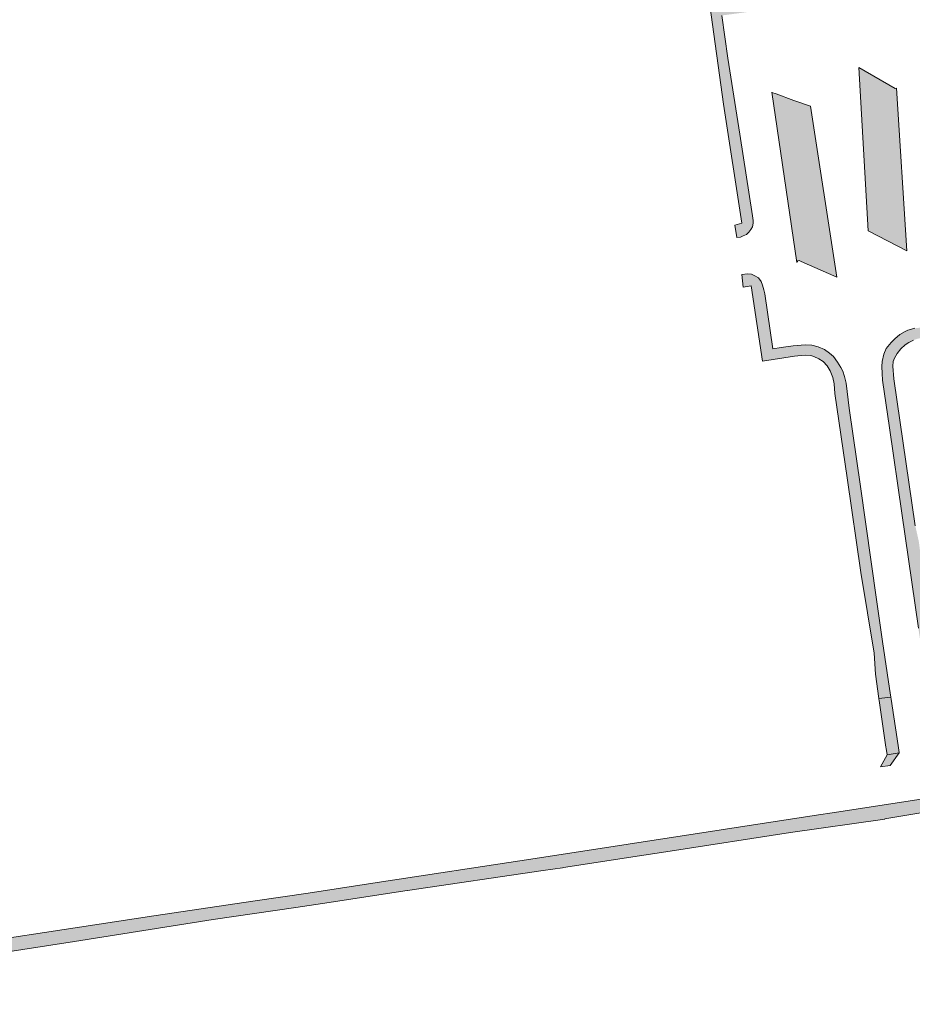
# Model space of a CAD drawing. Extents: x 97094 to 109644, y 463509 to 471969.
# Tile 129 of 256: x 102817 to 102949, y 468459 to 468606. Entities that reach past the tile are written whole.
import ezdxf

# ---------------------------------------------------------------- set-up
doc = ezdxf.new("R2010")
doc.units = 0
doc.layers.add('109 Onkruidbestrijding elementen', color=6, linetype='Continuous', lineweight=20, true_color=0xff00ff)

msp = doc.modelspace()

# ---------------------------------------------------------------- hatches: boundary and pattern name
at = {"layer": '109 Onkruidbestrijding elementen', "true_color": 0xff00ff}
for points in [[(102919.07, 468607.82), (102921.1, 468593.1), (102923.81, 468575.42), (102922.8, 468575.13), (102923.08, 468573.28), (102923.6, 468573.34), (102924, 468573.52), (102924.49, 468573.73), (102924.85, 468574.07), (102925.16, 468574.47), (102925.4, 468574.85), (102925.51, 468575.41), (102925.51, 468575.83), (102925.4, 468576.52), (102923.5, 468588.65), (102921.72, 468599.95), (102920.84, 468606.28), (102929.14, 468607.39), (102939.52, 468608.86), (102942.05, 468609.13), (102943.07, 468609.33), (102943.67, 468609.58), (102944.21, 468609.89), (102944.66, 468610.27), (102945.16, 468610.78), (102945.61, 468611.33), (102945.99, 468611.81), (102946.3, 468612.27), (102946.46, 468612.64), (102946.67, 468613.47), (102946.81, 468614), (102946.83, 468615.02), (102946.73, 468615.91), (102946.43, 468621.13), (102945.98, 468629.47), (102945.48, 468637.08), (102945.03, 468644), (102944.99, 468644.81), (102944.82, 468648.02), (102944.7, 468649.94), (102944.58, 468651.19), (102944.31, 468652.76), (102944.18, 468652.83), (102943.14, 468652.72), (102943.32, 468652.35), (102943.5, 468651.92), (102943.61, 468651.32), (102943.63, 468650.42), (102943.65, 468650.13), (102943.74, 468648.84), (102943.95, 468645.67), (102944.15, 468642.78), (102944.8, 468631.47), (102945.45, 468615.13), (102945.38, 468614.14), (102945.16, 468613.3), (102944.87, 468612.57), (102944.5, 468611.99), (102943.89, 468611.42), (102943.38, 468611.1), (102942.64, 468610.87), (102941.55, 468610.71), (102937.57, 468610.19), (102932.07, 468609.51), (102924.8, 468608.62), (102921.77, 468608.29), (102919.07, 468607.82)], [(102961.46, 468595.72), (102954.22, 468595.03), (102953.46, 468609.01), (102953.11, 468613.63), (102952.01, 468631.97), (102951.49, 468641.13), (102951.46, 468642.06), (102951.52, 468642.84), (102951.68, 468643.37), (102951.94, 468643.91), (102952.29, 468644.54), (102952.62, 468644.91), (102953.12, 468645.29), (102953.61, 468645.76), (102954.07, 468645.99), (102954.49, 468646.16), (102951.3, 468645.71), (102951.05, 468645.42), (102950.5, 468644.57), (102950.18, 468643.79), (102949.93, 468642.95), (102949.89, 468642.31), (102949.88, 468641.58), (102950.12, 468637.29), (102950.79, 468625.9), (102951.41, 468614.7), (102951.77, 468608.26), (102952.46, 468597.18), (102952.83, 468591.16), (102954.46, 468591.26), (102954.34, 468593.44), (102959.51, 468593.95), (102960.53, 468577.2), (102958.62, 468577.08), (102958.62, 468577.03), (102958.69, 468575.76), (102958.69, 468575.76), (102960.6, 468575.86), (102961.22, 468565.41), (102959.32, 468565.3), (102959.32, 468565.27), (102959.33, 468564.87), (102959.44, 468561.11), (102959.12, 468561.03), (102954.44, 468560.44), (102954.4, 468560.44), (102950.72, 468559.95), (102949.55, 468559.79), (102949.02, 468559.68), (102948.51, 468559.5), (102948.08, 468559.34), (102947.29, 468558.86), (102946.54, 468558.25), (102946.02, 468557.7), (102945.29, 468556.78), (102944.92, 468555.96), (102944.67, 468554.88), (102944.63, 468554.14), (102944.67, 468553.07), (102944.74, 468552.1), (102945.74, 468545.02), (102947.58, 468532.32), (102950.05, 468515.24), (102950.37, 468513.11), (102952.04, 468512.97), (102950.14, 468528.01), (102949.6, 468530.45), (102946.39, 468552.28), (102946.26, 468554.16), (102946.3, 468554.85), (102946.49, 468555.36), (102946.9, 468556.04), (102947.47, 468556.75), (102948.09, 468557.33), (102948.64, 468557.68), (102949.33, 468558.03), (102949.99, 468558.26), (102950.74, 468558.37), (102951.49, 468558.46), (102954.47, 468558.82), (102961.64, 468559.75), (102962.15, 468555.44), (102962.84, 468549.39), (102963.67, 468541.19), (102964.79, 468530.63), (102966.93, 468530.79), (102965.3, 468543.85), (102963.49, 468560.65), (102963.2, 468565.61), (102961.56, 468594.02), (102961.46, 468595.72)], [(102946.82, 468595.48), (102946.81, 468595.47), (102946.61, 468595.42), (102941.2, 468598.56), (102942.6, 468574.28), (102948.35, 468571.31), (102946.82, 468595.48)], [(102928.26, 468594.87), (102931.99, 468569.58), (102932.04, 468569.68), (102932.13, 468569.81), (102932.34, 468569.87), (102932.65, 468569.71), (102937.93, 468567.38), (102934.04, 468592.82), (102931.54, 468593.65), (102928.94, 468594.63), (102928.29, 468594.83), (102928.26, 468594.87)], [(102944.19, 468504.76), (102945.96, 468504.99), (102945.76, 468506.26), (102944.72, 468513.26), (102943.81, 468519.51), (102941.43, 468536.26), (102939.75, 468547.9), (102939.3, 468551.62), (102939.08, 468552.62), (102938.85, 468553.43), (102938.54, 468553.99), (102938.06, 468554.76), (102937.43, 468555.59), (102936.84, 468556.11), (102936.09, 468556.63), (102935.15, 468557.04), (102934.23, 468557.27), (102933.21, 468557.36), (102931.45, 468557.2), (102929.69, 468556.96), (102928.42, 468556.72), (102927.22, 468564.9), (102927.09, 468565.53), (102926.89, 468566.19), (102926.71, 468566.73), (102926.28, 468567.28), (102925.73, 468567.61), (102925.25, 468567.82), (102924.66, 468567.88), (102923.81, 468567.78), (102924.01, 468565.93), (102925.22, 468566.08), (102926.89, 468554.91), (102931.65, 468555.65), (102932.64, 468555.73), (102933.25, 468555.78), (102934.07, 468555.75), (102934.5, 468555.59), (102935.27, 468555.24), (102935.92, 468554.86), (102936.5, 468554.2), (102936.96, 468553.45), (102937.35, 468552.5), (102937.53, 468551.53), (102937.65, 468550.1), (102939.48, 468537.56), (102941.51, 468523.49), (102943.48, 468511.53), (102943.66, 468508.41), (102944.19, 468504.76)], [(102944.19, 468504.76), (102944.2, 468504.7), (102944.23, 468504.46), (102945.24, 468497.54), (102945.27, 468497.33), (102945.4, 468496.41), (102947.19, 468496.7), (102947.22, 468496.74), (102947.05, 468497.8), (102946, 468504.68), (102945.96, 468504.99), (102944.19, 468504.76)], [(102897.17, 468479.64), (102897.31, 468479.66), (102908.61, 468481.41), (102913.15, 468482.11), (102931.07, 468484.89), (102945.06, 468486.87), (102945.08, 468486.88), (102964.7, 468490.16), (102976.01, 468491.7), (102985.15, 468492.95), (103000, 468495.35), (103011.49, 468497.2), (103011.24, 468499.18), (103008.38, 468498.75), (103000, 468497.44), (102984.77, 468495.05), (102967.68, 468492.45), (102964.34, 468491.94), (102937.89, 468487.91), (102934.55, 468487.4), (102893.13, 468481.02), (102868.98, 468477.32), (102859.37, 468475.85), (102851.5, 468474.7), (102836.45, 468472.5), (102798.69, 468466.72), (102776.65, 468463.46), (102776.33, 468463.41), (102762.26, 468461.34), (102762.61, 468459.34), (102762.82, 468459.37), (102785.58, 468462.64), (102824.68, 468468.68), (102845.26, 468471.94), (102857.54, 468473.72), (102861.51, 468474.3), (102874.11, 468476.23), (102874.13, 468476.24), (102894.29, 468479.21), (102897.17, 468479.64)], [(102944.45, 468494.62), (102945.87, 468494.8), (102947.19, 468496.7), (102945.4, 468496.41), (102944.45, 468494.62)]]:
    msp.add_hatch(color=6, dxfattribs=at).paths.add_polyline_path(points)

# ---------------------------------------------------------------- linework, layer by layer
at = {"layer": '109 Onkruidbestrijding elementen', "color": 3, "true_color": 0x00ff00}
for points in [[(102919.07, 468607.82), (102921.1, 468593.1), (102923.81, 468575.42), (102922.8, 468575.13), (102923.08, 468573.28), (102923.6, 468573.34), (102924, 468573.52), (102924.49, 468573.73), (102924.85, 468574.07), (102925.16, 468574.47), (102925.4, 468574.85), (102925.51, 468575.41), (102925.51, 468575.83), (102925.4, 468576.52), (102923.5, 468588.65), (102921.72, 468599.95), (102920.84, 468606.28)], [(102949.55, 468559.79), (102949.02, 468559.68), (102948.51, 468559.5), (102948.08, 468559.34), (102947.29, 468558.86), (102946.54, 468558.25), (102946.02, 468557.7), (102945.29, 468556.78), (102944.92, 468555.96), (102944.67, 468554.88), (102944.63, 468554.14), (102944.67, 468553.07), (102944.74, 468552.1), (102945.74, 468545.02), (102947.58, 468532.32), (102950.05, 468515.24)], [(102949.6, 468530.45), (102946.39, 468552.28), (102946.26, 468554.16), (102946.3, 468554.85), (102946.49, 468555.36), (102946.9, 468556.04), (102947.47, 468556.75), (102948.09, 468557.33), (102948.64, 468557.68), (102949.33, 468558.03)], [(102964.34, 468491.94), (102937.89, 468487.91), (102934.55, 468487.4), (102893.13, 468481.02), (102868.98, 468477.32), (102859.37, 468475.85), (102851.5, 468474.7), (102836.45, 468472.5), (102798.69, 468466.72)], [(102785.58, 468462.64), (102824.68, 468468.68), (102845.26, 468471.94), (102857.54, 468473.72), (102861.51, 468474.3), (102874.11, 468476.23), (102874.13, 468476.24), (102894.29, 468479.21), (102897.17, 468479.64), (102897.17, 468479.64), (102897.31, 468479.66), (102908.61, 468481.41), (102913.15, 468482.11), (102931.07, 468484.89), (102945.06, 468486.87), (102945.08, 468486.88), (102964.7, 468490.16)]]:
    msp.add_lwpolyline(points, dxfattribs=at)
for points in [[(102946.82, 468595.48), (102946.81, 468595.47), (102946.61, 468595.42), (102941.2, 468598.56), (102942.6, 468574.28), (102948.35, 468571.31), (102946.82, 468595.48)], [(102928.26, 468594.87), (102931.99, 468569.58), (102932.04, 468569.68), (102932.13, 468569.81), (102932.34, 468569.87), (102932.65, 468569.71), (102937.93, 468567.38), (102934.04, 468592.82), (102931.54, 468593.65), (102928.94, 468594.63), (102928.29, 468594.83), (102928.26, 468594.87)], [(102944.19, 468504.76), (102945.96, 468504.99), (102945.76, 468506.26), (102944.72, 468513.26), (102943.81, 468519.51), (102941.43, 468536.26), (102939.75, 468547.9), (102939.3, 468551.62), (102939.08, 468552.62), (102938.85, 468553.43), (102938.54, 468553.99), (102938.06, 468554.76), (102937.43, 468555.59), (102936.84, 468556.11), (102936.09, 468556.63), (102935.15, 468557.04), (102934.23, 468557.27), (102933.21, 468557.36), (102931.45, 468557.2), (102929.69, 468556.96), (102928.42, 468556.72), (102927.22, 468564.9), (102927.09, 468565.53), (102926.89, 468566.19), (102926.71, 468566.73), (102926.28, 468567.28), (102925.73, 468567.61), (102925.25, 468567.82), (102924.66, 468567.88), (102923.81, 468567.78), (102924.01, 468565.93), (102925.22, 468566.08), (102926.89, 468554.91), (102931.65, 468555.65), (102932.64, 468555.73), (102933.25, 468555.78), (102934.07, 468555.75), (102934.5, 468555.59), (102935.27, 468555.24), (102935.92, 468554.86), (102936.5, 468554.2), (102936.96, 468553.45), (102937.35, 468552.5), (102937.53, 468551.53), (102937.65, 468550.1), (102939.48, 468537.56), (102941.51, 468523.49), (102943.48, 468511.53), (102943.66, 468508.41), (102944.19, 468504.76)], [(102944.19, 468504.76), (102944.2, 468504.7), (102944.23, 468504.46), (102945.24, 468497.54), (102945.27, 468497.33), (102945.4, 468496.41), (102947.19, 468496.7), (102947.22, 468496.74), (102947.05, 468497.8), (102946, 468504.68), (102945.96, 468504.99), (102944.19, 468504.76)], [(102944.45, 468494.62), (102945.87, 468494.8), (102947.19, 468496.7), (102945.4, 468496.41), (102944.45, 468494.62)]]:
    msp.add_lwpolyline(points, close=True, dxfattribs=at)

doc.saveas('drawing.dxf')
